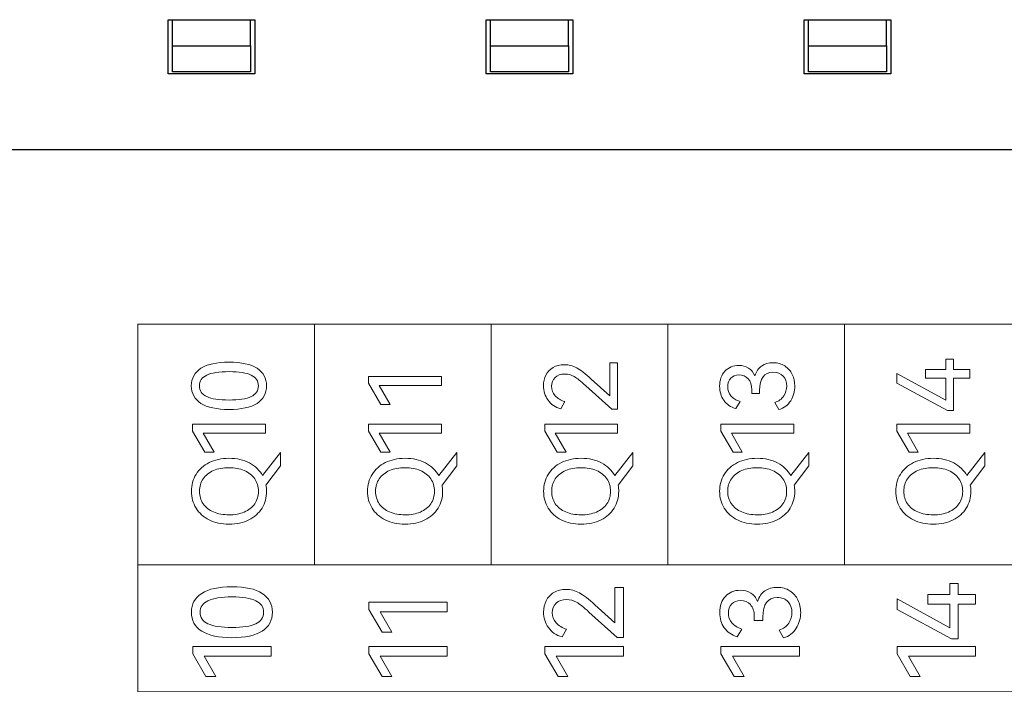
# Model space of a CAD drawing. Header units: millimetres. Extents: x 0 to 427, y 0 to 299.
# Tile 14 of 24: x 121 to 144, y 163 to 178. Entities that reach past the tile are written whole.
import ezdxf

# ---------------------------------------------------------------- set-up
doc = ezdxf.new("R2010")
doc.units = ezdxf.units.MM
doc.header["$LTSCALE"] = 23.1
doc.header["$MEASUREMENT"] = 0
doc.header["$PDSIZE"] = -5
doc.layers.add('IQC尺寸', color=3, linetype='Continuous', lineweight=18)
doc.layers.add('Layer0000', color=7, linetype='Continuous', lineweight=25)
doc.layers.add('layer 1', color=7, linetype='Continuous')
doc.dimstyles.new('+-0.05', dxfattribs={"dimtxt": 2, "dimasz": 2, "dimexe": 1.25, "dimexo": 0.625, "dimtad": 1, "dimdsep": 46, "dimtxsty": 'Standard', "dimcen": 1.5, "dimdle": 4, "dimadec": 0, "dimazin": 0, "dimtol": 1, "dimtp": 0.05, "dimtm": 0.05, "dimtfac": 1, "dimtmove": 0, "dimatfit": 3, "dimfxl": 1, "dimtolj": 1, "dimarcsym": 0})

# ---------------------------------------------------------------- blocks, each defined once
blk = doc.blocks.new('*D34')
at = {"layer": 'Defpoints', "color": 0}
for p in [(195.088, 174.065), (89.1, 120.365), (195.088, 101.423)]:
    blk.add_point(p, dxfattribs=at)
at = {"layer": 'IQC尺寸', "color": 0, "lineweight": -2}
for p, q in [((195.088, 173.44), (195.088, 100.173)), ((89.1, 119.74), (89.1, 100.173)), ((91.1, 101.423), (193.088, 101.423))]:
    blk.add_line(p, q, dxfattribs=at)
at = {"layer": 'IQC尺寸', "color": 0}
for points in [[(91.1, 101.756), (91.1, 101.09), (89.1, 101.423)], [(193.088, 101.09), (193.088, 101.756), (195.088, 101.423)]]:
    blk.add_solid(points, dxfattribs=at)
at = {"layer": 'IQC尺寸', "color": 0, "insert": (142.094, 103.078), "char_height": 2, "attachment_point": 5}
blk.add_mtext('\\A1;106%%p0.2', dxfattribs=at)

msp = doc.modelspace()

# ---------------------------------------------------------------- linework, layer by layer
at = {"layer": 'layer 1', "lineweight": 9}
for points, knots in [([(160.752, 171.351), (160.752, 171.351), (156.681, 171.351), (156.681, 171.351), (156.681, 171.351), (156.681, 171.351), (152.611, 171.351), (152.611, 171.351), (152.611, 171.351), (152.611, 171.351), (148.541, 171.351), (148.541, 171.351), (148.541, 171.351), (148.541, 171.351), (144.47, 171.351), (144.47, 171.351), (144.47, 171.351), (144.47, 171.351), (140.4, 171.351), (140.4, 171.351), (140.4, 171.351), (140.4, 171.351), (136.329, 171.351), (136.329, 171.351), (136.329, 171.351), (136.329, 171.351), (132.259, 171.351), (132.259, 171.351), (132.259, 171.351), (132.259, 171.351), (128.189, 171.351), (128.189, 171.351), (128.189, 171.351), (128.189, 171.351), (124.119, 171.351), (124.119, 171.351)], [0, 0, 0, 0, 0.111111, 0.111111, 0.111111, 0.111111, 0.222222, 0.222222, 0.222222, 0.222222, 0.333333, 0.333333, 0.333333, 0.333333, 0.444444, 0.444444, 0.444444, 0.444444, 0.555556, 0.555556, 0.555556, 0.555556, 0.666667, 0.666667, 0.666667, 0.666667, 0.777778, 0.777778, 0.777778, 0.777778, 0.888889, 0.888889, 0.888889, 0.888889, 1, 1, 1, 1]), ([(126.219, 170.475), (126.503, 170.475), (126.718, 170.428), (126.864, 170.334), (126.864, 170.334), (127.01, 170.239), (127.083, 170.105), (127.083, 169.929), (127.083, 169.929), (127.083, 169.755), (127.01, 169.62), (126.863, 169.526), (126.863, 169.526), (126.716, 169.432), (126.501, 169.385), (126.219, 169.385), (126.219, 169.385), (125.934, 169.385), (125.718, 169.432), (125.571, 169.526), (125.571, 169.526), (125.423, 169.62), (125.349, 169.755), (125.349, 169.929), (125.349, 169.929), (125.349, 170.105), (125.423, 170.239), (125.57, 170.334), (125.57, 170.334), (125.716, 170.428), (125.933, 170.475), (126.219, 170.475)], [0, 0, 0, 0, 0.125, 0.125, 0.125, 0.125, 0.25, 0.25, 0.25, 0.25, 0.375, 0.375, 0.375, 0.375, 0.5, 0.5, 0.5, 0.5, 0.625, 0.625, 0.625, 0.625, 0.75, 0.75, 0.75, 0.75, 0.875, 0.875, 0.875, 0.875, 1, 1, 1, 1]), ([(134.992, 169.702), (134.992, 169.702), (134.992, 170.461), (134.992, 170.461), (134.992, 170.461), (134.992, 170.461), (135.173, 170.461), (135.173, 170.461), (135.173, 170.461), (135.173, 170.461), (135.173, 169.39), (135.173, 169.39), (135.173, 169.39), (135.173, 169.39), (135.042, 169.39), (135.042, 169.39), (135.042, 169.39), (135.042, 169.39), (134.437, 169.933), (134.437, 169.933), (134.437, 169.933), (134.324, 170.036), (134.235, 170.106), (134.17, 170.144), (134.17, 170.144), (134.105, 170.183), (134.034, 170.202), (133.958, 170.202), (133.958, 170.202), (133.86, 170.202), (133.784, 170.175), (133.73, 170.121), (133.73, 170.121), (133.677, 170.068), (133.65, 170.001), (133.65, 169.92), (133.65, 169.92), (133.65, 169.837), (133.678, 169.764), (133.734, 169.702), (133.734, 169.702), (133.79, 169.639), (133.863, 169.594), (133.955, 169.566), (133.955, 169.566), (133.955, 169.566), (133.861, 169.401), (133.861, 169.401), (133.861, 169.401), (133.736, 169.435), (133.638, 169.502), (133.569, 169.601), (133.569, 169.601), (133.499, 169.7), (133.464, 169.811), (133.464, 169.933), (133.464, 169.933), (133.464, 170.022), (133.483, 170.103), (133.521, 170.176), (133.521, 170.176), (133.558, 170.25), (133.613, 170.308), (133.686, 170.352), (133.686, 170.352), (133.758, 170.395), (133.846, 170.417), (133.948, 170.417), (133.948, 170.417), (134.048, 170.417), (134.142, 170.393), (134.23, 170.344), (134.23, 170.344), (134.319, 170.295), (134.431, 170.209), (134.565, 170.087), (134.565, 170.087), (134.565, 170.087), (134.992, 169.702), (134.992, 169.702)], [0, 0, 0, 0, 0.05, 0.05, 0.05, 0.05, 0.1, 0.1, 0.1, 0.1, 0.15, 0.15, 0.15, 0.15, 0.2, 0.2, 0.2, 0.2, 0.25, 0.25, 0.25, 0.25, 0.3, 0.3, 0.3, 0.3, 0.35, 0.35, 0.35, 0.35, 0.4, 0.4, 0.4, 0.4, 0.45, 0.45, 0.45, 0.45, 0.5, 0.5, 0.5, 0.5, 0.55, 0.55, 0.55, 0.55, 0.6, 0.6, 0.6, 0.6, 0.65, 0.65, 0.65, 0.65, 0.7, 0.7, 0.7, 0.7, 0.75, 0.75, 0.75, 0.75, 0.8, 0.8, 0.8, 0.8, 0.85, 0.85, 0.85, 0.85, 0.9, 0.9, 0.9, 0.9, 0.95, 0.95, 0.95, 0.95, 1, 1, 1, 1]), ([(138.334, 170.16), (138.366, 170.261), (138.418, 170.337), (138.49, 170.386), (138.49, 170.386), (138.562, 170.436), (138.65, 170.461), (138.756, 170.461), (138.756, 170.461), (138.86, 170.461), (138.949, 170.436), (139.025, 170.387), (139.025, 170.387), (139.101, 170.338), (139.158, 170.274), (139.197, 170.192), (139.197, 170.192), (139.236, 170.111), (139.256, 170.023), (139.256, 169.926), (139.256, 169.926), (139.256, 169.804), (139.224, 169.691), (139.162, 169.588), (139.162, 169.588), (139.099, 169.485), (139.007, 169.416), (138.886, 169.381), (138.886, 169.381), (138.886, 169.381), (138.792, 169.546), (138.792, 169.546), (138.792, 169.546), (138.884, 169.575), (138.953, 169.625), (139, 169.696), (139, 169.696), (139.047, 169.767), (139.07, 169.844), (139.07, 169.926), (139.07, 169.926), (139.07, 170.017), (139.042, 170.092), (138.986, 170.152), (138.986, 170.152), (138.93, 170.213), (138.853, 170.243), (138.753, 170.243), (138.753, 170.243), (138.549, 170.243), (138.446, 170.103), (138.446, 169.823), (138.446, 169.823), (138.446, 169.823), (138.446, 169.752), (138.446, 169.752), (138.446, 169.752), (138.446, 169.752), (138.263, 169.755), (138.263, 169.755), (138.263, 169.755), (138.263, 169.755), (138.263, 169.835), (138.263, 169.835), (138.263, 169.835), (138.263, 169.948), (138.235, 170.034), (138.18, 170.093), (138.18, 170.093), (138.125, 170.152), (138.055, 170.181), (137.969, 170.181), (137.969, 170.181), (137.888, 170.181), (137.825, 170.156), (137.779, 170.105), (137.779, 170.105), (137.733, 170.055), (137.71, 169.99), (137.71, 169.91), (137.71, 169.91), (137.71, 169.828), (137.734, 169.758), (137.783, 169.701), (137.783, 169.701), (137.832, 169.643), (137.903, 169.599), (137.994, 169.569), (137.994, 169.569), (137.994, 169.569), (137.9, 169.404), (137.9, 169.404), (137.9, 169.404), (137.777, 169.44), (137.683, 169.505), (137.619, 169.597), (137.619, 169.597), (137.556, 169.69), (137.524, 169.798), (137.524, 169.922), (137.524, 169.922), (137.524, 170.066), (137.565, 170.181), (137.646, 170.268), (137.646, 170.268), (137.727, 170.355), (137.833, 170.399), (137.965, 170.399), (137.965, 170.399), (138.049, 170.399), (138.123, 170.379), (138.187, 170.34), (138.187, 170.34), (138.251, 170.301), (138.3, 170.241), (138.334, 170.16)], [0, 0, 0, 0, 0.034483, 0.034483, 0.034483, 0.034483, 0.068966, 0.068966, 0.068966, 0.068966, 0.103448, 0.103448, 0.103448, 0.103448, 0.137931, 0.137931, 0.137931, 0.137931, 0.172414, 0.172414, 0.172414, 0.172414, 0.206897, 0.206897, 0.206897, 0.206897, 0.241379, 0.241379, 0.241379, 0.241379, 0.275862, 0.275862, 0.275862, 0.275862, 0.310345, 0.310345, 0.310345, 0.310345, 0.344828, 0.344828, 0.344828, 0.344828, 0.37931, 0.37931, 0.37931, 0.37931, 0.413793, 0.413793, 0.413793, 0.413793, 0.448276, 0.448276, 0.448276, 0.448276, 0.482759, 0.482759, 0.482759, 0.482759, 0.517241, 0.517241, 0.517241, 0.517241, 0.551724, 0.551724, 0.551724, 0.551724, 0.586207, 0.586207, 0.586207, 0.586207, 0.62069, 0.62069, 0.62069, 0.62069, 0.655172, 0.655172, 0.655172, 0.655172, 0.689655, 0.689655, 0.689655, 0.689655, 0.724138, 0.724138, 0.724138, 0.724138, 0.758621, 0.758621, 0.758621, 0.758621, 0.793103, 0.793103, 0.793103, 0.793103, 0.827586, 0.827586, 0.827586, 0.827586, 0.862069, 0.862069, 0.862069, 0.862069, 0.896552, 0.896552, 0.896552, 0.896552, 0.931034, 0.931034, 0.931034, 0.931034, 0.965517, 0.965517, 0.965517, 0.965517, 1, 1, 1, 1]), ([(142.27, 170.307), (142.27, 170.307), (142.74, 170.307), (142.74, 170.307), (142.74, 170.307), (142.74, 170.307), (142.74, 170.548), (142.74, 170.548), (142.74, 170.548), (142.74, 170.548), (142.916, 170.548), (142.916, 170.548), (142.916, 170.548), (142.916, 170.548), (142.916, 170.307), (142.916, 170.307), (142.916, 170.307), (142.916, 170.307), (143.288, 170.307), (143.288, 170.307), (143.288, 170.307), (143.288, 170.307), (143.288, 170.103), (143.288, 170.103), (143.288, 170.103), (143.288, 170.103), (142.916, 170.103), (142.916, 170.103), (142.916, 170.103), (142.916, 170.103), (142.916, 169.36), (142.916, 169.36), (142.916, 169.36), (142.916, 169.36), (142.774, 169.36), (142.774, 169.36), (142.774, 169.36), (142.774, 169.36), (141.607, 169.991), (141.607, 169.991), (141.607, 169.991), (141.607, 169.991), (141.607, 170.213), (141.607, 170.213), (141.607, 170.213), (141.607, 170.213), (142.74, 169.599), (142.74, 169.599), (142.74, 169.599), (142.74, 169.599), (142.74, 170.103), (142.74, 170.103), (142.74, 170.103), (142.74, 170.103), (142.27, 170.103), (142.27, 170.103), (142.27, 170.103), (142.27, 170.103), (142.27, 170.307), (142.27, 170.307)], [0, 0, 0, 0, 0.066667, 0.066667, 0.066667, 0.066667, 0.133333, 0.133333, 0.133333, 0.133333, 0.2, 0.2, 0.2, 0.2, 0.266667, 0.266667, 0.266667, 0.266667, 0.333333, 0.333333, 0.333333, 0.333333, 0.4, 0.4, 0.4, 0.4, 0.466667, 0.466667, 0.466667, 0.466667, 0.533333, 0.533333, 0.533333, 0.533333, 0.6, 0.6, 0.6, 0.6, 0.666667, 0.666667, 0.666667, 0.666667, 0.733333, 0.733333, 0.733333, 0.733333, 0.8, 0.8, 0.8, 0.8, 0.866667, 0.866667, 0.866667, 0.866667, 0.933333, 0.933333, 0.933333, 0.933333, 1, 1, 1, 1]), ([(126.219, 169.603), (126.446, 169.603), (126.616, 169.63), (126.728, 169.682), (126.728, 169.682), (126.839, 169.735), (126.895, 169.817), (126.895, 169.929), (126.895, 169.929), (126.895, 170.04), (126.84, 170.123), (126.729, 170.176), (126.729, 170.176), (126.618, 170.23), (126.448, 170.257), (126.219, 170.257), (126.219, 170.257), (125.988, 170.257), (125.816, 170.23), (125.704, 170.176), (125.704, 170.176), (125.591, 170.123), (125.535, 170.04), (125.535, 169.929), (125.535, 169.929), (125.535, 169.817), (125.591, 169.735), (125.704, 169.682), (125.704, 169.682), (125.816, 169.63), (125.988, 169.603), (126.219, 169.603)], [0, 0, 0, 0, 0.125, 0.125, 0.125, 0.125, 0.25, 0.25, 0.25, 0.25, 0.375, 0.375, 0.375, 0.375, 0.5, 0.5, 0.5, 0.5, 0.625, 0.625, 0.625, 0.625, 0.75, 0.75, 0.75, 0.75, 0.875, 0.875, 0.875, 0.875, 1, 1, 1, 1]), ([(129.93, 169.502), (129.93, 169.502), (129.719, 169.502), (129.719, 169.502), (129.719, 169.502), (129.719, 169.502), (129.435, 169.991), (129.435, 169.991), (129.435, 169.991), (129.435, 169.991), (129.435, 170.147), (129.435, 170.147), (129.435, 170.147), (129.435, 170.147), (131.115, 170.147), (131.115, 170.147), (131.115, 170.147), (131.115, 170.147), (131.115, 169.94), (131.115, 169.94), (131.115, 169.94), (131.115, 169.94), (129.68, 169.94), (129.68, 169.94), (129.68, 169.94), (129.68, 169.94), (129.93, 169.502), (129.93, 169.502)], [0, 0, 0, 0, 0.142857, 0.142857, 0.142857, 0.142857, 0.285714, 0.285714, 0.285714, 0.285714, 0.428571, 0.428571, 0.428571, 0.428571, 0.571429, 0.571429, 0.571429, 0.571429, 0.714286, 0.714286, 0.714286, 0.714286, 0.857143, 0.857143, 0.857143, 0.857143, 1, 1, 1, 1]), ([(125.872, 168.4), (125.872, 168.4), (125.661, 168.4), (125.661, 168.4), (125.661, 168.4), (125.661, 168.4), (125.377, 168.888), (125.377, 168.888), (125.377, 168.888), (125.377, 168.888), (125.377, 169.044), (125.377, 169.044), (125.377, 169.044), (125.377, 169.044), (127.058, 169.044), (127.058, 169.044), (127.058, 169.044), (127.058, 169.044), (127.058, 168.838), (127.058, 168.838), (127.058, 168.838), (127.058, 168.838), (125.622, 168.838), (125.622, 168.838), (125.622, 168.838), (125.622, 168.838), (125.872, 168.4), (125.872, 168.4)], [0, 0, 0, 0, 0.142857, 0.142857, 0.142857, 0.142857, 0.285714, 0.285714, 0.285714, 0.285714, 0.428571, 0.428571, 0.428571, 0.428571, 0.571429, 0.571429, 0.571429, 0.571429, 0.714286, 0.714286, 0.714286, 0.714286, 0.857143, 0.857143, 0.857143, 0.857143, 1, 1, 1, 1]), ([(129.93, 168.4), (129.93, 168.4), (129.719, 168.4), (129.719, 168.4), (129.719, 168.4), (129.719, 168.4), (129.435, 168.888), (129.435, 168.888), (129.435, 168.888), (129.435, 168.888), (129.435, 169.044), (129.435, 169.044), (129.435, 169.044), (129.435, 169.044), (131.115, 169.044), (131.115, 169.044), (131.115, 169.044), (131.115, 169.044), (131.115, 168.838), (131.115, 168.838), (131.115, 168.838), (131.115, 168.838), (129.68, 168.838), (129.68, 168.838), (129.68, 168.838), (129.68, 168.838), (129.93, 168.4), (129.93, 168.4)], [0, 0, 0, 0, 0.142857, 0.142857, 0.142857, 0.142857, 0.285714, 0.285714, 0.285714, 0.285714, 0.428571, 0.428571, 0.428571, 0.428571, 0.571429, 0.571429, 0.571429, 0.571429, 0.714286, 0.714286, 0.714286, 0.714286, 0.857143, 0.857143, 0.857143, 0.857143, 1, 1, 1, 1]), ([(133.987, 168.4), (133.987, 168.4), (133.776, 168.4), (133.776, 168.4), (133.776, 168.4), (133.776, 168.4), (133.492, 168.888), (133.492, 168.888), (133.492, 168.888), (133.492, 168.888), (133.492, 169.044), (133.492, 169.044), (133.492, 169.044), (133.492, 169.044), (135.173, 169.044), (135.173, 169.044), (135.173, 169.044), (135.173, 169.044), (135.173, 168.838), (135.173, 168.838), (135.173, 168.838), (135.173, 168.838), (133.737, 168.838), (133.737, 168.838), (133.737, 168.838), (133.737, 168.838), (133.987, 168.4), (133.987, 168.4)], [0, 0, 0, 0, 0.142857, 0.142857, 0.142857, 0.142857, 0.285714, 0.285714, 0.285714, 0.285714, 0.428571, 0.428571, 0.428571, 0.428571, 0.571429, 0.571429, 0.571429, 0.571429, 0.714286, 0.714286, 0.714286, 0.714286, 0.857143, 0.857143, 0.857143, 0.857143, 1, 1, 1, 1]), ([(138.045, 168.4), (138.045, 168.4), (137.834, 168.4), (137.834, 168.4), (137.834, 168.4), (137.834, 168.4), (137.55, 168.888), (137.55, 168.888), (137.55, 168.888), (137.55, 168.888), (137.55, 169.044), (137.55, 169.044), (137.55, 169.044), (137.55, 169.044), (139.23, 169.044), (139.23, 169.044), (139.23, 169.044), (139.23, 169.044), (139.23, 168.838), (139.23, 168.838), (139.23, 168.838), (139.23, 168.838), (137.795, 168.838), (137.795, 168.838), (137.795, 168.838), (137.795, 168.838), (138.045, 168.4), (138.045, 168.4)], [0, 0, 0, 0, 0.142857, 0.142857, 0.142857, 0.142857, 0.285714, 0.285714, 0.285714, 0.285714, 0.428571, 0.428571, 0.428571, 0.428571, 0.571429, 0.571429, 0.571429, 0.571429, 0.714286, 0.714286, 0.714286, 0.714286, 0.857143, 0.857143, 0.857143, 0.857143, 1, 1, 1, 1]), ([(142.102, 168.4), (142.102, 168.4), (141.891, 168.4), (141.891, 168.4), (141.891, 168.4), (141.891, 168.4), (141.607, 168.888), (141.607, 168.888), (141.607, 168.888), (141.607, 168.888), (141.607, 169.044), (141.607, 169.044), (141.607, 169.044), (141.607, 169.044), (143.288, 169.044), (143.288, 169.044), (143.288, 169.044), (143.288, 169.044), (143.288, 168.838), (143.288, 168.838), (143.288, 168.838), (143.288, 168.838), (141.852, 168.838), (141.852, 168.838), (141.852, 168.838), (141.852, 168.838), (142.102, 168.4), (142.102, 168.4)], [0, 0, 0, 0, 0.142857, 0.142857, 0.142857, 0.142857, 0.285714, 0.285714, 0.285714, 0.285714, 0.428571, 0.428571, 0.428571, 0.428571, 0.571429, 0.571429, 0.571429, 0.571429, 0.714286, 0.714286, 0.714286, 0.714286, 0.857143, 0.857143, 0.857143, 0.857143, 1, 1, 1, 1]), ([(127.406, 168.393), (127.406, 168.393), (127.406, 168.086), (127.406, 168.086), (127.406, 168.086), (127.406, 168.086), (127.069, 167.645), (127.069, 167.645), (127.069, 167.645), (127.078, 167.598), (127.083, 167.55), (127.083, 167.501), (127.083, 167.501), (127.083, 167.357), (127.048, 167.228), (126.978, 167.112), (126.978, 167.112), (126.907, 166.997), (126.806, 166.906), (126.675, 166.841), (126.675, 166.841), (126.543, 166.775), (126.391, 166.742), (126.216, 166.742), (126.216, 166.742), (126.044, 166.742), (125.891, 166.775), (125.76, 166.841), (125.76, 166.841), (125.628, 166.906), (125.528, 166.997), (125.457, 167.112), (125.457, 167.112), (125.387, 167.228), (125.352, 167.357), (125.352, 167.501), (125.352, 167.501), (125.352, 167.645), (125.387, 167.774), (125.458, 167.89), (125.458, 167.89), (125.529, 168.005), (125.63, 168.096), (125.761, 168.161), (125.761, 168.161), (125.892, 168.227), (126.044, 168.26), (126.216, 168.26), (126.216, 168.26), (126.397, 168.26), (126.554, 168.224), (126.688, 168.153), (126.688, 168.153), (126.821, 168.082), (126.923, 167.986), (126.991, 167.863), (126.991, 167.863), (126.991, 167.863), (127.406, 168.393), (127.406, 168.393)], [0, 0, 0, 0, 0.066667, 0.066667, 0.066667, 0.066667, 0.133333, 0.133333, 0.133333, 0.133333, 0.2, 0.2, 0.2, 0.2, 0.266667, 0.266667, 0.266667, 0.266667, 0.333333, 0.333333, 0.333333, 0.333333, 0.4, 0.4, 0.4, 0.4, 0.466667, 0.466667, 0.466667, 0.466667, 0.533333, 0.533333, 0.533333, 0.533333, 0.6, 0.6, 0.6, 0.6, 0.666667, 0.666667, 0.666667, 0.666667, 0.733333, 0.733333, 0.733333, 0.733333, 0.8, 0.8, 0.8, 0.8, 0.866667, 0.866667, 0.866667, 0.866667, 0.933333, 0.933333, 0.933333, 0.933333, 1, 1, 1, 1]), ([(131.464, 168.393), (131.464, 168.393), (131.464, 168.086), (131.464, 168.086), (131.464, 168.086), (131.464, 168.086), (131.127, 167.645), (131.127, 167.645), (131.127, 167.645), (131.136, 167.598), (131.141, 167.55), (131.141, 167.501), (131.141, 167.501), (131.141, 167.357), (131.105, 167.228), (131.035, 167.112), (131.035, 167.112), (130.965, 166.997), (130.864, 166.906), (130.732, 166.841), (130.732, 166.841), (130.601, 166.775), (130.448, 166.742), (130.274, 166.742), (130.274, 166.742), (130.101, 166.742), (129.949, 166.775), (129.817, 166.841), (129.817, 166.841), (129.686, 166.906), (129.585, 166.997), (129.515, 167.112), (129.515, 167.112), (129.444, 167.228), (129.409, 167.357), (129.409, 167.501), (129.409, 167.501), (129.409, 167.645), (129.445, 167.774), (129.516, 167.89), (129.516, 167.89), (129.587, 168.005), (129.688, 168.096), (129.819, 168.161), (129.819, 168.161), (129.949, 168.227), (130.101, 168.26), (130.274, 168.26), (130.274, 168.26), (130.454, 168.26), (130.611, 168.224), (130.745, 168.153), (130.745, 168.153), (130.879, 168.082), (130.98, 167.986), (131.049, 167.863), (131.049, 167.863), (131.049, 167.863), (131.464, 168.393), (131.464, 168.393)], [0, 0, 0, 0, 0.066667, 0.066667, 0.066667, 0.066667, 0.133333, 0.133333, 0.133333, 0.133333, 0.2, 0.2, 0.2, 0.2, 0.266667, 0.266667, 0.266667, 0.266667, 0.333333, 0.333333, 0.333333, 0.333333, 0.4, 0.4, 0.4, 0.4, 0.466667, 0.466667, 0.466667, 0.466667, 0.533333, 0.533333, 0.533333, 0.533333, 0.6, 0.6, 0.6, 0.6, 0.666667, 0.666667, 0.666667, 0.666667, 0.733333, 0.733333, 0.733333, 0.733333, 0.8, 0.8, 0.8, 0.8, 0.866667, 0.866667, 0.866667, 0.866667, 0.933333, 0.933333, 0.933333, 0.933333, 1, 1, 1, 1]), ([(135.521, 168.393), (135.521, 168.393), (135.521, 168.086), (135.521, 168.086), (135.521, 168.086), (135.521, 168.086), (135.184, 167.645), (135.184, 167.645), (135.184, 167.645), (135.193, 167.598), (135.198, 167.55), (135.198, 167.501), (135.198, 167.501), (135.198, 167.357), (135.163, 167.228), (135.093, 167.112), (135.093, 167.112), (135.022, 166.997), (134.921, 166.906), (134.79, 166.841), (134.79, 166.841), (134.658, 166.775), (134.506, 166.742), (134.331, 166.742), (134.331, 166.742), (134.159, 166.742), (134.006, 166.775), (133.875, 166.841), (133.875, 166.841), (133.743, 166.906), (133.643, 166.997), (133.572, 167.112), (133.572, 167.112), (133.502, 167.228), (133.467, 167.357), (133.467, 167.501), (133.467, 167.501), (133.467, 167.645), (133.502, 167.774), (133.573, 167.89), (133.573, 167.89), (133.644, 168.005), (133.745, 168.096), (133.876, 168.161), (133.876, 168.161), (134.007, 168.227), (134.159, 168.26), (134.331, 168.26), (134.331, 168.26), (134.512, 168.26), (134.669, 168.224), (134.803, 168.153), (134.803, 168.153), (134.936, 168.082), (135.038, 167.986), (135.106, 167.863), (135.106, 167.863), (135.106, 167.863), (135.521, 168.393), (135.521, 168.393)], [0, 0, 0, 0, 0.066667, 0.066667, 0.066667, 0.066667, 0.133333, 0.133333, 0.133333, 0.133333, 0.2, 0.2, 0.2, 0.2, 0.266667, 0.266667, 0.266667, 0.266667, 0.333333, 0.333333, 0.333333, 0.333333, 0.4, 0.4, 0.4, 0.4, 0.466667, 0.466667, 0.466667, 0.466667, 0.533333, 0.533333, 0.533333, 0.533333, 0.6, 0.6, 0.6, 0.6, 0.666667, 0.666667, 0.666667, 0.666667, 0.733333, 0.733333, 0.733333, 0.733333, 0.8, 0.8, 0.8, 0.8, 0.866667, 0.866667, 0.866667, 0.866667, 0.933333, 0.933333, 0.933333, 0.933333, 1, 1, 1, 1]), ([(139.579, 168.393), (139.579, 168.393), (139.579, 168.086), (139.579, 168.086), (139.579, 168.086), (139.579, 168.086), (139.242, 167.645), (139.242, 167.645), (139.242, 167.645), (139.251, 167.598), (139.256, 167.55), (139.256, 167.501), (139.256, 167.501), (139.256, 167.357), (139.22, 167.228), (139.15, 167.112), (139.15, 167.112), (139.08, 166.997), (138.979, 166.906), (138.847, 166.841), (138.847, 166.841), (138.716, 166.775), (138.563, 166.742), (138.389, 166.742), (138.389, 166.742), (138.216, 166.742), (138.064, 166.775), (137.932, 166.841), (137.932, 166.841), (137.801, 166.906), (137.7, 166.997), (137.63, 167.112), (137.63, 167.112), (137.559, 167.228), (137.524, 167.357), (137.524, 167.501), (137.524, 167.501), (137.524, 167.645), (137.56, 167.774), (137.631, 167.89), (137.631, 167.89), (137.702, 168.005), (137.803, 168.096), (137.934, 168.161), (137.934, 168.161), (138.064, 168.227), (138.216, 168.26), (138.389, 168.26), (138.389, 168.26), (138.569, 168.26), (138.726, 168.224), (138.86, 168.153), (138.86, 168.153), (138.994, 168.082), (139.095, 167.986), (139.164, 167.863), (139.164, 167.863), (139.164, 167.863), (139.579, 168.393), (139.579, 168.393)], [0, 0, 0, 0, 0.066667, 0.066667, 0.066667, 0.066667, 0.133333, 0.133333, 0.133333, 0.133333, 0.2, 0.2, 0.2, 0.2, 0.266667, 0.266667, 0.266667, 0.266667, 0.333333, 0.333333, 0.333333, 0.333333, 0.4, 0.4, 0.4, 0.4, 0.466667, 0.466667, 0.466667, 0.466667, 0.533333, 0.533333, 0.533333, 0.533333, 0.6, 0.6, 0.6, 0.6, 0.666667, 0.666667, 0.666667, 0.666667, 0.733333, 0.733333, 0.733333, 0.733333, 0.8, 0.8, 0.8, 0.8, 0.866667, 0.866667, 0.866667, 0.866667, 0.933333, 0.933333, 0.933333, 0.933333, 1, 1, 1, 1]), ([(143.636, 168.393), (143.636, 168.393), (143.636, 168.086), (143.636, 168.086), (143.636, 168.086), (143.636, 168.086), (143.299, 167.645), (143.299, 167.645), (143.299, 167.645), (143.308, 167.598), (143.313, 167.55), (143.313, 167.501), (143.313, 167.501), (143.313, 167.357), (143.278, 167.228), (143.208, 167.112), (143.208, 167.112), (143.137, 166.997), (143.036, 166.906), (142.905, 166.841), (142.905, 166.841), (142.773, 166.775), (142.621, 166.742), (142.446, 166.742), (142.446, 166.742), (142.274, 166.742), (142.121, 166.775), (141.99, 166.841), (141.99, 166.841), (141.858, 166.906), (141.758, 166.997), (141.687, 167.112), (141.687, 167.112), (141.617, 167.228), (141.582, 167.357), (141.582, 167.501), (141.582, 167.501), (141.582, 167.645), (141.617, 167.774), (141.688, 167.89), (141.688, 167.89), (141.759, 168.005), (141.86, 168.096), (141.991, 168.161), (141.991, 168.161), (142.122, 168.227), (142.274, 168.26), (142.446, 168.26), (142.446, 168.26), (142.627, 168.26), (142.784, 168.224), (142.918, 168.153), (142.918, 168.153), (143.051, 168.082), (143.153, 167.986), (143.221, 167.863), (143.221, 167.863), (143.221, 167.863), (143.636, 168.393), (143.636, 168.393)], [0, 0, 0, 0, 0.066667, 0.066667, 0.066667, 0.066667, 0.133333, 0.133333, 0.133333, 0.133333, 0.2, 0.2, 0.2, 0.2, 0.266667, 0.266667, 0.266667, 0.266667, 0.333333, 0.333333, 0.333333, 0.333333, 0.4, 0.4, 0.4, 0.4, 0.466667, 0.466667, 0.466667, 0.466667, 0.533333, 0.533333, 0.533333, 0.533333, 0.6, 0.6, 0.6, 0.6, 0.666667, 0.666667, 0.666667, 0.666667, 0.733333, 0.733333, 0.733333, 0.733333, 0.8, 0.8, 0.8, 0.8, 0.866667, 0.866667, 0.866667, 0.866667, 0.933333, 0.933333, 0.933333, 0.933333, 1, 1, 1, 1]), ([(126.216, 166.958), (126.349, 166.958), (126.467, 166.979), (126.569, 167.023), (126.569, 167.023), (126.672, 167.066), (126.752, 167.13), (126.809, 167.212), (126.809, 167.212), (126.866, 167.295), (126.895, 167.391), (126.895, 167.501), (126.895, 167.501), (126.895, 167.611), (126.866, 167.707), (126.809, 167.789), (126.809, 167.789), (126.752, 167.871), (126.672, 167.934), (126.569, 167.978), (126.569, 167.978), (126.467, 168.022), (126.349, 168.044), (126.216, 168.044), (126.216, 168.044), (126.082, 168.044), (125.963, 168.022), (125.861, 167.978), (125.861, 167.978), (125.758, 167.934), (125.679, 167.871), (125.622, 167.789), (125.622, 167.789), (125.566, 167.707), (125.538, 167.611), (125.538, 167.501), (125.538, 167.501), (125.538, 167.391), (125.566, 167.295), (125.622, 167.213), (125.622, 167.213), (125.679, 167.131), (125.758, 167.068), (125.861, 167.024), (125.861, 167.024), (125.963, 166.98), (126.082, 166.958), (126.216, 166.958)], [0, 0, 0, 0, 0.083333, 0.083333, 0.083333, 0.083333, 0.166667, 0.166667, 0.166667, 0.166667, 0.25, 0.25, 0.25, 0.25, 0.333333, 0.333333, 0.333333, 0.333333, 0.416667, 0.416667, 0.416667, 0.416667, 0.5, 0.5, 0.5, 0.5, 0.583333, 0.583333, 0.583333, 0.583333, 0.666667, 0.666667, 0.666667, 0.666667, 0.75, 0.75, 0.75, 0.75, 0.833333, 0.833333, 0.833333, 0.833333, 0.916667, 0.916667, 0.916667, 0.916667, 1, 1, 1, 1]), ([(130.274, 166.958), (130.407, 166.958), (130.524, 166.979), (130.627, 167.023), (130.627, 167.023), (130.729, 167.066), (130.809, 167.13), (130.867, 167.212), (130.867, 167.212), (130.924, 167.295), (130.953, 167.391), (130.953, 167.501), (130.953, 167.501), (130.953, 167.611), (130.924, 167.707), (130.867, 167.789), (130.867, 167.789), (130.809, 167.871), (130.729, 167.934), (130.627, 167.978), (130.627, 167.978), (130.524, 168.022), (130.407, 168.044), (130.274, 168.044), (130.274, 168.044), (130.139, 168.044), (130.021, 168.022), (129.918, 167.978), (129.918, 167.978), (129.816, 167.934), (129.736, 167.871), (129.68, 167.789), (129.68, 167.789), (129.623, 167.707), (129.595, 167.611), (129.595, 167.501), (129.595, 167.501), (129.595, 167.391), (129.623, 167.295), (129.68, 167.213), (129.68, 167.213), (129.736, 167.131), (129.816, 167.068), (129.918, 167.024), (129.918, 167.024), (130.021, 166.98), (130.139, 166.958), (130.274, 166.958)], [0, 0, 0, 0, 0.083333, 0.083333, 0.083333, 0.083333, 0.166667, 0.166667, 0.166667, 0.166667, 0.25, 0.25, 0.25, 0.25, 0.333333, 0.333333, 0.333333, 0.333333, 0.416667, 0.416667, 0.416667, 0.416667, 0.5, 0.5, 0.5, 0.5, 0.583333, 0.583333, 0.583333, 0.583333, 0.666667, 0.666667, 0.666667, 0.666667, 0.75, 0.75, 0.75, 0.75, 0.833333, 0.833333, 0.833333, 0.833333, 0.916667, 0.916667, 0.916667, 0.916667, 1, 1, 1, 1]), ([(134.331, 166.958), (134.464, 166.958), (134.582, 166.979), (134.684, 167.023), (134.684, 167.023), (134.787, 167.066), (134.867, 167.13), (134.924, 167.212), (134.924, 167.212), (134.981, 167.295), (135.01, 167.391), (135.01, 167.501), (135.01, 167.501), (135.01, 167.611), (134.981, 167.707), (134.924, 167.789), (134.924, 167.789), (134.867, 167.871), (134.787, 167.934), (134.684, 167.978), (134.684, 167.978), (134.582, 168.022), (134.464, 168.044), (134.331, 168.044), (134.331, 168.044), (134.197, 168.044), (134.078, 168.022), (133.976, 167.978), (133.976, 167.978), (133.873, 167.934), (133.794, 167.871), (133.737, 167.789), (133.737, 167.789), (133.681, 167.707), (133.653, 167.611), (133.653, 167.501), (133.653, 167.501), (133.653, 167.391), (133.681, 167.295), (133.737, 167.213), (133.737, 167.213), (133.794, 167.131), (133.873, 167.068), (133.976, 167.024), (133.976, 167.024), (134.078, 166.98), (134.197, 166.958), (134.331, 166.958)], [0, 0, 0, 0, 0.083333, 0.083333, 0.083333, 0.083333, 0.166667, 0.166667, 0.166667, 0.166667, 0.25, 0.25, 0.25, 0.25, 0.333333, 0.333333, 0.333333, 0.333333, 0.416667, 0.416667, 0.416667, 0.416667, 0.5, 0.5, 0.5, 0.5, 0.583333, 0.583333, 0.583333, 0.583333, 0.666667, 0.666667, 0.666667, 0.666667, 0.75, 0.75, 0.75, 0.75, 0.833333, 0.833333, 0.833333, 0.833333, 0.916667, 0.916667, 0.916667, 0.916667, 1, 1, 1, 1]), ([(138.389, 166.958), (138.522, 166.958), (138.639, 166.979), (138.742, 167.023), (138.742, 167.023), (138.844, 167.066), (138.924, 167.13), (138.982, 167.212), (138.982, 167.212), (139.039, 167.295), (139.068, 167.391), (139.068, 167.501), (139.068, 167.501), (139.068, 167.611), (139.039, 167.707), (138.982, 167.789), (138.982, 167.789), (138.924, 167.871), (138.844, 167.934), (138.742, 167.978), (138.742, 167.978), (138.639, 168.022), (138.522, 168.044), (138.389, 168.044), (138.389, 168.044), (138.254, 168.044), (138.136, 168.022), (138.033, 167.978), (138.033, 167.978), (137.931, 167.934), (137.851, 167.871), (137.795, 167.789), (137.795, 167.789), (137.738, 167.707), (137.71, 167.611), (137.71, 167.501), (137.71, 167.501), (137.71, 167.391), (137.738, 167.295), (137.795, 167.213), (137.795, 167.213), (137.851, 167.131), (137.931, 167.068), (138.033, 167.024), (138.033, 167.024), (138.136, 166.98), (138.254, 166.958), (138.389, 166.958)], [0, 0, 0, 0, 0.083333, 0.083333, 0.083333, 0.083333, 0.166667, 0.166667, 0.166667, 0.166667, 0.25, 0.25, 0.25, 0.25, 0.333333, 0.333333, 0.333333, 0.333333, 0.416667, 0.416667, 0.416667, 0.416667, 0.5, 0.5, 0.5, 0.5, 0.583333, 0.583333, 0.583333, 0.583333, 0.666667, 0.666667, 0.666667, 0.666667, 0.75, 0.75, 0.75, 0.75, 0.833333, 0.833333, 0.833333, 0.833333, 0.916667, 0.916667, 0.916667, 0.916667, 1, 1, 1, 1]), ([(142.446, 166.958), (142.579, 166.958), (142.697, 166.979), (142.799, 167.023), (142.799, 167.023), (142.902, 167.066), (142.982, 167.13), (143.039, 167.212), (143.039, 167.212), (143.096, 167.295), (143.125, 167.391), (143.125, 167.501), (143.125, 167.501), (143.125, 167.611), (143.096, 167.707), (143.039, 167.789), (143.039, 167.789), (142.982, 167.871), (142.902, 167.934), (142.799, 167.978), (142.799, 167.978), (142.697, 168.022), (142.579, 168.044), (142.446, 168.044), (142.446, 168.044), (142.312, 168.044), (142.193, 168.022), (142.091, 167.978), (142.091, 167.978), (141.988, 167.934), (141.909, 167.871), (141.852, 167.789), (141.852, 167.789), (141.796, 167.707), (141.768, 167.611), (141.768, 167.501), (141.768, 167.501), (141.768, 167.391), (141.796, 167.295), (141.852, 167.213), (141.852, 167.213), (141.909, 167.131), (141.988, 167.068), (142.091, 167.024), (142.091, 167.024), (142.193, 166.98), (142.312, 166.958), (142.446, 166.958)], [0, 0, 0, 0, 0.083333, 0.083333, 0.083333, 0.083333, 0.166667, 0.166667, 0.166667, 0.166667, 0.25, 0.25, 0.25, 0.25, 0.333333, 0.333333, 0.333333, 0.333333, 0.416667, 0.416667, 0.416667, 0.416667, 0.5, 0.5, 0.5, 0.5, 0.583333, 0.583333, 0.583333, 0.583333, 0.666667, 0.666667, 0.666667, 0.666667, 0.75, 0.75, 0.75, 0.75, 0.833333, 0.833333, 0.833333, 0.833333, 0.916667, 0.916667, 0.916667, 0.916667, 1, 1, 1, 1]), ([(160.752, 165.81), (160.752, 165.81), (156.681, 165.81), (156.681, 165.81), (156.681, 165.81), (156.681, 165.81), (152.611, 165.81), (152.611, 165.81), (152.611, 165.81), (152.611, 165.81), (148.541, 165.81), (148.541, 165.81), (148.541, 165.81), (148.541, 165.81), (144.47, 165.81), (144.47, 165.81), (144.47, 165.81), (144.47, 165.81), (140.4, 165.81), (140.4, 165.81), (140.4, 165.81), (140.4, 165.81), (136.329, 165.81), (136.329, 165.81), (136.329, 165.81), (136.329, 165.81), (132.259, 165.81), (132.259, 165.81), (132.259, 165.81), (132.259, 165.81), (128.189, 165.81), (128.189, 165.81), (128.189, 165.81), (128.189, 165.81), (124.119, 165.81), (124.119, 165.81)], [0, 0, 0, 0, 0.111111, 0.111111, 0.111111, 0.111111, 0.222222, 0.222222, 0.222222, 0.222222, 0.333333, 0.333333, 0.333333, 0.333333, 0.444444, 0.444444, 0.444444, 0.444444, 0.555556, 0.555556, 0.555556, 0.555556, 0.666667, 0.666667, 0.666667, 0.666667, 0.777778, 0.777778, 0.777778, 0.777778, 0.888889, 0.888889, 0.888889, 0.888889, 1, 1, 1, 1]), ([(124.119, 162.877), (124.119, 162.877), (124.119, 165.808), (124.119, 165.808), (124.119, 165.808), (124.119, 165.808), (160.752, 165.808), (160.752, 165.808), (160.752, 165.808), (160.752, 165.808), (160.752, 162.877), (160.752, 162.877), (160.752, 162.877), (160.752, 162.877), (124.119, 162.877), (124.119, 162.877)], [0, 0, 0, 0, 0.25, 0.25, 0.25, 0.25, 0.5, 0.5, 0.5, 0.5, 0.75, 0.75, 0.75, 0.75, 1, 1, 1, 1]), ([(126.286, 165.301), (126.593, 165.301), (126.824, 165.251), (126.982, 165.149), (126.982, 165.149), (127.139, 165.048), (127.217, 164.903), (127.217, 164.714), (127.217, 164.714), (127.217, 164.526), (127.138, 164.381), (126.98, 164.28), (126.98, 164.28), (126.822, 164.179), (126.591, 164.128), (126.286, 164.128), (126.286, 164.128), (125.98, 164.128), (125.748, 164.179), (125.589, 164.28), (125.589, 164.28), (125.43, 164.381), (125.351, 164.526), (125.351, 164.714), (125.351, 164.714), (125.351, 164.903), (125.43, 165.048), (125.588, 165.149), (125.588, 165.149), (125.746, 165.251), (125.979, 165.301), (126.286, 165.301)], [0, 0, 0, 0, 0.125, 0.125, 0.125, 0.125, 0.25, 0.25, 0.25, 0.25, 0.375, 0.375, 0.375, 0.375, 0.5, 0.5, 0.5, 0.5, 0.625, 0.625, 0.625, 0.625, 0.75, 0.75, 0.75, 0.75, 0.875, 0.875, 0.875, 0.875, 1, 1, 1, 1]), ([(135.111, 164.469), (135.111, 164.469), (135.111, 165.287), (135.111, 165.287), (135.111, 165.287), (135.111, 165.287), (135.306, 165.287), (135.306, 165.287), (135.306, 165.287), (135.306, 165.287), (135.306, 164.133), (135.306, 164.133), (135.306, 164.133), (135.306, 164.133), (135.165, 164.133), (135.165, 164.133), (135.165, 164.133), (135.165, 164.133), (134.513, 164.719), (134.513, 164.719), (134.513, 164.719), (134.391, 164.828), (134.295, 164.905), (134.225, 164.946), (134.225, 164.946), (134.156, 164.986), (134.079, 165.007), (133.997, 165.007), (133.997, 165.007), (133.892, 165.007), (133.81, 164.978), (133.753, 164.921), (133.753, 164.921), (133.695, 164.864), (133.666, 164.791), (133.666, 164.704), (133.666, 164.704), (133.666, 164.615), (133.697, 164.536), (133.756, 164.469), (133.756, 164.469), (133.816, 164.402), (133.896, 164.353), (133.995, 164.323), (133.995, 164.323), (133.995, 164.323), (133.893, 164.146), (133.893, 164.146), (133.893, 164.146), (133.758, 164.182), (133.653, 164.254), (133.579, 164.361), (133.579, 164.361), (133.504, 164.468), (133.466, 164.587), (133.466, 164.719), (133.466, 164.719), (133.466, 164.814), (133.486, 164.901), (133.527, 164.98), (133.527, 164.98), (133.567, 165.059), (133.626, 165.122), (133.704, 165.169), (133.704, 165.169), (133.783, 165.216), (133.877, 165.24), (133.987, 165.24), (133.987, 165.24), (134.094, 165.24), (134.196, 165.213), (134.291, 165.161), (134.291, 165.161), (134.386, 165.108), (134.507, 165.014), (134.651, 164.884), (134.651, 164.884), (134.651, 164.884), (135.111, 164.469), (135.111, 164.469)], [0, 0, 0, 0, 0.05, 0.05, 0.05, 0.05, 0.1, 0.1, 0.1, 0.1, 0.15, 0.15, 0.15, 0.15, 0.2, 0.2, 0.2, 0.2, 0.25, 0.25, 0.25, 0.25, 0.3, 0.3, 0.3, 0.3, 0.35, 0.35, 0.35, 0.35, 0.4, 0.4, 0.4, 0.4, 0.45, 0.45, 0.45, 0.45, 0.5, 0.5, 0.5, 0.5, 0.55, 0.55, 0.55, 0.55, 0.6, 0.6, 0.6, 0.6, 0.65, 0.65, 0.65, 0.65, 0.7, 0.7, 0.7, 0.7, 0.75, 0.75, 0.75, 0.75, 0.8, 0.8, 0.8, 0.8, 0.85, 0.85, 0.85, 0.85, 0.9, 0.9, 0.9, 0.9, 0.95, 0.95, 0.95, 0.95, 1, 1, 1, 1]), ([(138.398, 164.963), (138.433, 165.072), (138.489, 165.153), (138.566, 165.206), (138.566, 165.206), (138.643, 165.26), (138.739, 165.287), (138.852, 165.287), (138.852, 165.287), (138.964, 165.287), (139.062, 165.26), (139.143, 165.208), (139.143, 165.208), (139.224, 165.155), (139.286, 165.084), (139.328, 164.998), (139.328, 164.998), (139.369, 164.911), (139.391, 164.815), (139.391, 164.711), (139.391, 164.711), (139.391, 164.579), (139.357, 164.458), (139.29, 164.347), (139.29, 164.347), (139.222, 164.236), (139.123, 164.161), (138.993, 164.123), (138.993, 164.123), (138.993, 164.123), (138.892, 164.301), (138.892, 164.301), (138.892, 164.301), (138.991, 164.333), (139.066, 164.387), (139.115, 164.463), (139.115, 164.463), (139.165, 164.539), (139.191, 164.622), (139.191, 164.711), (139.191, 164.711), (139.191, 164.808), (139.16, 164.89), (139.101, 164.954), (139.101, 164.954), (139.041, 165.019), (138.957, 165.052), (138.85, 165.052), (138.85, 165.052), (138.629, 165.052), (138.519, 164.9), (138.519, 164.6), (138.519, 164.6), (138.519, 164.6), (138.519, 164.523), (138.519, 164.523), (138.519, 164.523), (138.519, 164.523), (138.322, 164.526), (138.322, 164.526), (138.322, 164.526), (138.322, 164.526), (138.322, 164.612), (138.322, 164.612), (138.322, 164.612), (138.322, 164.734), (138.291, 164.827), (138.233, 164.89), (138.233, 164.89), (138.174, 164.953), (138.098, 164.985), (138.005, 164.985), (138.005, 164.985), (137.918, 164.985), (137.85, 164.958), (137.801, 164.904), (137.801, 164.904), (137.751, 164.849), (137.726, 164.779), (137.726, 164.694), (137.726, 164.694), (137.726, 164.605), (137.753, 164.529), (137.805, 164.468), (137.805, 164.468), (137.858, 164.407), (137.934, 164.359), (138.033, 164.326), (138.033, 164.326), (138.033, 164.326), (137.931, 164.148), (137.931, 164.148), (137.931, 164.148), (137.798, 164.188), (137.697, 164.258), (137.629, 164.357), (137.629, 164.357), (137.561, 164.456), (137.526, 164.573), (137.526, 164.706), (137.526, 164.706), (137.526, 164.861), (137.57, 164.985), (137.657, 165.079), (137.657, 165.079), (137.744, 165.173), (137.859, 165.22), (138.001, 165.22), (138.001, 165.22), (138.091, 165.22), (138.171, 165.199), (138.24, 165.157), (138.24, 165.157), (138.309, 165.115), (138.362, 165.05), (138.398, 164.963)], [0, 0, 0, 0, 0.034483, 0.034483, 0.034483, 0.034483, 0.068966, 0.068966, 0.068966, 0.068966, 0.103448, 0.103448, 0.103448, 0.103448, 0.137931, 0.137931, 0.137931, 0.137931, 0.172414, 0.172414, 0.172414, 0.172414, 0.206897, 0.206897, 0.206897, 0.206897, 0.241379, 0.241379, 0.241379, 0.241379, 0.275862, 0.275862, 0.275862, 0.275862, 0.310345, 0.310345, 0.310345, 0.310345, 0.344828, 0.344828, 0.344828, 0.344828, 0.37931, 0.37931, 0.37931, 0.37931, 0.413793, 0.413793, 0.413793, 0.413793, 0.448276, 0.448276, 0.448276, 0.448276, 0.482759, 0.482759, 0.482759, 0.482759, 0.517241, 0.517241, 0.517241, 0.517241, 0.551724, 0.551724, 0.551724, 0.551724, 0.586207, 0.586207, 0.586207, 0.586207, 0.62069, 0.62069, 0.62069, 0.62069, 0.655172, 0.655172, 0.655172, 0.655172, 0.689655, 0.689655, 0.689655, 0.689655, 0.724138, 0.724138, 0.724138, 0.724138, 0.758621, 0.758621, 0.758621, 0.758621, 0.793103, 0.793103, 0.793103, 0.793103, 0.827586, 0.827586, 0.827586, 0.827586, 0.862069, 0.862069, 0.862069, 0.862069, 0.896552, 0.896552, 0.896552, 0.896552, 0.931034, 0.931034, 0.931034, 0.931034, 0.965517, 0.965517, 0.965517, 0.965517, 1, 1, 1, 1]), ([(142.325, 165.121), (142.325, 165.121), (142.831, 165.121), (142.831, 165.121), (142.831, 165.121), (142.831, 165.121), (142.831, 165.38), (142.831, 165.38), (142.831, 165.38), (142.831, 165.38), (143.021, 165.38), (143.021, 165.38), (143.021, 165.38), (143.021, 165.38), (143.021, 165.121), (143.021, 165.121), (143.021, 165.121), (143.021, 165.121), (143.421, 165.121), (143.421, 165.121), (143.421, 165.121), (143.421, 165.121), (143.421, 164.901), (143.421, 164.901), (143.421, 164.901), (143.421, 164.901), (143.021, 164.901), (143.021, 164.901), (143.021, 164.901), (143.021, 164.901), (143.021, 164.101), (143.021, 164.101), (143.021, 164.101), (143.021, 164.101), (142.868, 164.101), (142.868, 164.101), (142.868, 164.101), (142.868, 164.101), (141.611, 164.78), (141.611, 164.78), (141.611, 164.78), (141.611, 164.78), (141.611, 165.02), (141.611, 165.02), (141.611, 165.02), (141.611, 165.02), (142.831, 164.358), (142.831, 164.358), (142.831, 164.358), (142.831, 164.358), (142.831, 164.901), (142.831, 164.901), (142.831, 164.901), (142.831, 164.901), (142.325, 164.901), (142.325, 164.901), (142.325, 164.901), (142.325, 164.901), (142.325, 165.121), (142.325, 165.121)], [0, 0, 0, 0, 0.066667, 0.066667, 0.066667, 0.066667, 0.133333, 0.133333, 0.133333, 0.133333, 0.2, 0.2, 0.2, 0.2, 0.266667, 0.266667, 0.266667, 0.266667, 0.333333, 0.333333, 0.333333, 0.333333, 0.4, 0.4, 0.4, 0.4, 0.466667, 0.466667, 0.466667, 0.466667, 0.533333, 0.533333, 0.533333, 0.533333, 0.6, 0.6, 0.6, 0.6, 0.666667, 0.666667, 0.666667, 0.666667, 0.733333, 0.733333, 0.733333, 0.733333, 0.8, 0.8, 0.8, 0.8, 0.866667, 0.866667, 0.866667, 0.866667, 0.933333, 0.933333, 0.933333, 0.933333, 1, 1, 1, 1]), ([(126.286, 164.363), (126.532, 164.363), (126.714, 164.391), (126.835, 164.448), (126.835, 164.448), (126.955, 164.505), (127.015, 164.593), (127.015, 164.714), (127.015, 164.714), (127.015, 164.834), (126.955, 164.923), (126.836, 164.98), (126.836, 164.98), (126.717, 165.037), (126.533, 165.067), (126.286, 165.067), (126.286, 165.067), (126.038, 165.067), (125.853, 165.038), (125.732, 164.98), (125.732, 164.98), (125.611, 164.923), (125.551, 164.834), (125.551, 164.714), (125.551, 164.714), (125.551, 164.593), (125.611, 164.505), (125.732, 164.448), (125.732, 164.448), (125.853, 164.391), (126.038, 164.363), (126.286, 164.363)], [0, 0, 0, 0, 0.125, 0.125, 0.125, 0.125, 0.25, 0.25, 0.25, 0.25, 0.375, 0.375, 0.375, 0.375, 0.5, 0.5, 0.5, 0.5, 0.625, 0.625, 0.625, 0.625, 0.75, 0.75, 0.75, 0.75, 0.875, 0.875, 0.875, 0.875, 1, 1, 1, 1]), ([(129.971, 164.254), (129.971, 164.254), (129.744, 164.254), (129.744, 164.254), (129.744, 164.254), (129.744, 164.254), (129.438, 164.78), (129.438, 164.78), (129.438, 164.78), (129.438, 164.78), (129.438, 164.948), (129.438, 164.948), (129.438, 164.948), (129.438, 164.948), (131.248, 164.948), (131.248, 164.948), (131.248, 164.948), (131.248, 164.948), (131.248, 164.726), (131.248, 164.726), (131.248, 164.726), (131.248, 164.726), (129.702, 164.726), (129.702, 164.726), (129.702, 164.726), (129.702, 164.726), (129.971, 164.254), (129.971, 164.254)], [0, 0, 0, 0, 0.142857, 0.142857, 0.142857, 0.142857, 0.285714, 0.285714, 0.285714, 0.285714, 0.428571, 0.428571, 0.428571, 0.428571, 0.571429, 0.571429, 0.571429, 0.571429, 0.714286, 0.714286, 0.714286, 0.714286, 0.857143, 0.857143, 0.857143, 0.857143, 1, 1, 1, 1]), ([(125.914, 163.232), (125.914, 163.232), (125.686, 163.232), (125.686, 163.232), (125.686, 163.232), (125.686, 163.232), (125.38, 163.758), (125.38, 163.758), (125.38, 163.758), (125.38, 163.758), (125.38, 163.926), (125.38, 163.926), (125.38, 163.926), (125.38, 163.926), (127.19, 163.926), (127.19, 163.926), (127.19, 163.926), (127.19, 163.926), (127.19, 163.704), (127.19, 163.704), (127.19, 163.704), (127.19, 163.704), (125.644, 163.704), (125.644, 163.704), (125.644, 163.704), (125.644, 163.704), (125.914, 163.232), (125.914, 163.232)], [0, 0, 0, 0, 0.142857, 0.142857, 0.142857, 0.142857, 0.285714, 0.285714, 0.285714, 0.285714, 0.428571, 0.428571, 0.428571, 0.428571, 0.571429, 0.571429, 0.571429, 0.571429, 0.714286, 0.714286, 0.714286, 0.714286, 0.857143, 0.857143, 0.857143, 0.857143, 1, 1, 1, 1]), ([(129.971, 163.232), (129.971, 163.232), (129.744, 163.232), (129.744, 163.232), (129.744, 163.232), (129.744, 163.232), (129.438, 163.758), (129.438, 163.758), (129.438, 163.758), (129.438, 163.758), (129.438, 163.926), (129.438, 163.926), (129.438, 163.926), (129.438, 163.926), (131.248, 163.926), (131.248, 163.926), (131.248, 163.926), (131.248, 163.926), (131.248, 163.704), (131.248, 163.704), (131.248, 163.704), (131.248, 163.704), (129.702, 163.704), (129.702, 163.704), (129.702, 163.704), (129.702, 163.704), (129.971, 163.232), (129.971, 163.232)], [0, 0, 0, 0, 0.142857, 0.142857, 0.142857, 0.142857, 0.285714, 0.285714, 0.285714, 0.285714, 0.428571, 0.428571, 0.428571, 0.428571, 0.571429, 0.571429, 0.571429, 0.571429, 0.714286, 0.714286, 0.714286, 0.714286, 0.857143, 0.857143, 0.857143, 0.857143, 1, 1, 1, 1]), ([(134.029, 163.232), (134.029, 163.232), (133.802, 163.232), (133.802, 163.232), (133.802, 163.232), (133.802, 163.232), (133.496, 163.758), (133.496, 163.758), (133.496, 163.758), (133.496, 163.758), (133.496, 163.926), (133.496, 163.926), (133.496, 163.926), (133.496, 163.926), (135.306, 163.926), (135.306, 163.926), (135.306, 163.926), (135.306, 163.926), (135.306, 163.704), (135.306, 163.704), (135.306, 163.704), (135.306, 163.704), (133.76, 163.704), (133.76, 163.704), (133.76, 163.704), (133.76, 163.704), (134.029, 163.232), (134.029, 163.232)], [0, 0, 0, 0, 0.142857, 0.142857, 0.142857, 0.142857, 0.285714, 0.285714, 0.285714, 0.285714, 0.428571, 0.428571, 0.428571, 0.428571, 0.571429, 0.571429, 0.571429, 0.571429, 0.714286, 0.714286, 0.714286, 0.714286, 0.857143, 0.857143, 0.857143, 0.857143, 1, 1, 1, 1]), ([(138.087, 163.232), (138.087, 163.232), (137.86, 163.232), (137.86, 163.232), (137.86, 163.232), (137.86, 163.232), (137.554, 163.758), (137.554, 163.758), (137.554, 163.758), (137.554, 163.758), (137.554, 163.926), (137.554, 163.926), (137.554, 163.926), (137.554, 163.926), (139.364, 163.926), (139.364, 163.926), (139.364, 163.926), (139.364, 163.926), (139.364, 163.704), (139.364, 163.704), (139.364, 163.704), (139.364, 163.704), (137.818, 163.704), (137.818, 163.704), (137.818, 163.704), (137.818, 163.704), (138.087, 163.232), (138.087, 163.232)], [0, 0, 0, 0, 0.142857, 0.142857, 0.142857, 0.142857, 0.285714, 0.285714, 0.285714, 0.285714, 0.428571, 0.428571, 0.428571, 0.428571, 0.571429, 0.571429, 0.571429, 0.571429, 0.714286, 0.714286, 0.714286, 0.714286, 0.857143, 0.857143, 0.857143, 0.857143, 1, 1, 1, 1]), ([(142.145, 163.232), (142.145, 163.232), (141.918, 163.232), (141.918, 163.232), (141.918, 163.232), (141.918, 163.232), (141.611, 163.758), (141.611, 163.758), (141.611, 163.758), (141.611, 163.758), (141.611, 163.926), (141.611, 163.926), (141.611, 163.926), (141.611, 163.926), (143.421, 163.926), (143.421, 163.926), (143.421, 163.926), (143.421, 163.926), (143.421, 163.704), (143.421, 163.704), (143.421, 163.704), (143.421, 163.704), (141.876, 163.704), (141.876, 163.704), (141.876, 163.704), (141.876, 163.704), (142.145, 163.232), (142.145, 163.232)], [0, 0, 0, 0, 0.142857, 0.142857, 0.142857, 0.142857, 0.285714, 0.285714, 0.285714, 0.285714, 0.428571, 0.428571, 0.428571, 0.428571, 0.571429, 0.571429, 0.571429, 0.571429, 0.714286, 0.714286, 0.714286, 0.714286, 0.857143, 0.857143, 0.857143, 0.857143, 1, 1, 1, 1])]:
    msp.add_open_spline(points, degree=3, knots=knots, dxfattribs=at)
for points in [[(124.119, 165.81), (124.119, 165.81), (124.119, 171.351), (124.119, 171.351)], [(128.189, 165.81), (128.189, 165.81), (128.189, 171.351), (128.189, 171.351)], [(132.259, 165.81), (132.259, 165.81), (132.259, 171.351), (132.259, 171.351)], [(136.329, 165.81), (136.329, 165.81), (136.329, 171.351), (136.329, 171.351)], [(140.4, 165.81), (140.4, 165.81), (140.4, 171.351), (140.4, 171.351)]]:
    msp.add_open_spline(points, degree=3, dxfattribs=at)
at = {"layer": 'Layer0000', "color": 7, "linetype": 'Continuous', "lineweight": 25}
for p, q in [((124.812, 177.115), (124.812, 178.365)), ((124.812, 178.365), (126.812, 178.365)), ((124.912, 177.765), (124.912, 178.365)), ((126.712, 177.765), (126.712, 178.365)), ((126.812, 178.365), (126.812, 177.115)), ((132.142, 177.115), (132.142, 178.365)), ((132.142, 178.365), (134.142, 178.365)), ((132.242, 177.765), (132.242, 178.365)), ((134.042, 177.765), (134.042, 178.365)), ((134.142, 178.365), (134.142, 177.115)), ((139.472, 177.115), (139.472, 178.365)), ((139.472, 178.365), (141.472, 178.365)), ((139.572, 177.765), (139.572, 178.365)), ((141.372, 177.765), (141.372, 178.365)), ((141.472, 178.365), (141.472, 177.115)), ((124.912, 177.165), (124.912, 177.765)), ((124.912, 177.765), (126.712, 177.765)), ((126.712, 177.765), (126.712, 177.165)), ((132.242, 177.165), (132.242, 177.765)), ((132.242, 177.765), (134.042, 177.765)), ((134.042, 177.765), (134.042, 177.165)), ((139.572, 177.165), (139.572, 177.765)), ((139.572, 177.765), (141.372, 177.765)), ((141.372, 177.765), (141.372, 177.165)), ((126.812, 177.115), (124.812, 177.115)), ((126.712, 177.165), (124.912, 177.165)), ((134.142, 177.115), (132.142, 177.115)), ((134.042, 177.165), (132.242, 177.165)), ((141.472, 177.115), (139.472, 177.115)), ((141.372, 177.165), (139.572, 177.165)), ((188.952, 175.365), (119.768, 175.365)), ((122.833, 175.361), (122.833, 175.365))]:
    msp.add_line(p, q, dxfattribs=at)

# ---------------------------------------------------------------- dimensions: what is measured, and where the dimension line sits
at = {"layer": 'IQC尺寸'}
dim = msp.add_linear_dim(base=(195.088, 101.423), p1=(89.1, 120.365), p2=(195.088, 174.065), text='<>%%p0.2', dimstyle='+-0.05', override={"dimgap": 0.625, "dimtad": 1, "dimjust": 0, "dimdec": 1, "dimlfac": 1, "dimpost": '<>', "dimse1": 0, "dimse2": 0, "dimsd1": 0, "dimsd2": 0, "dimtol": 0, "dimlim": 0, "dimtofl": 1, "dimtvp": 0.1, "dimarcsym": 1}, dxfattribs=at)
dim.commit()
dim.dimension.update_dxf_attribs({"geometry": '*D34', "text_midpoint": (142.094, 103.078)})

doc.saveas('drawing.dxf')
